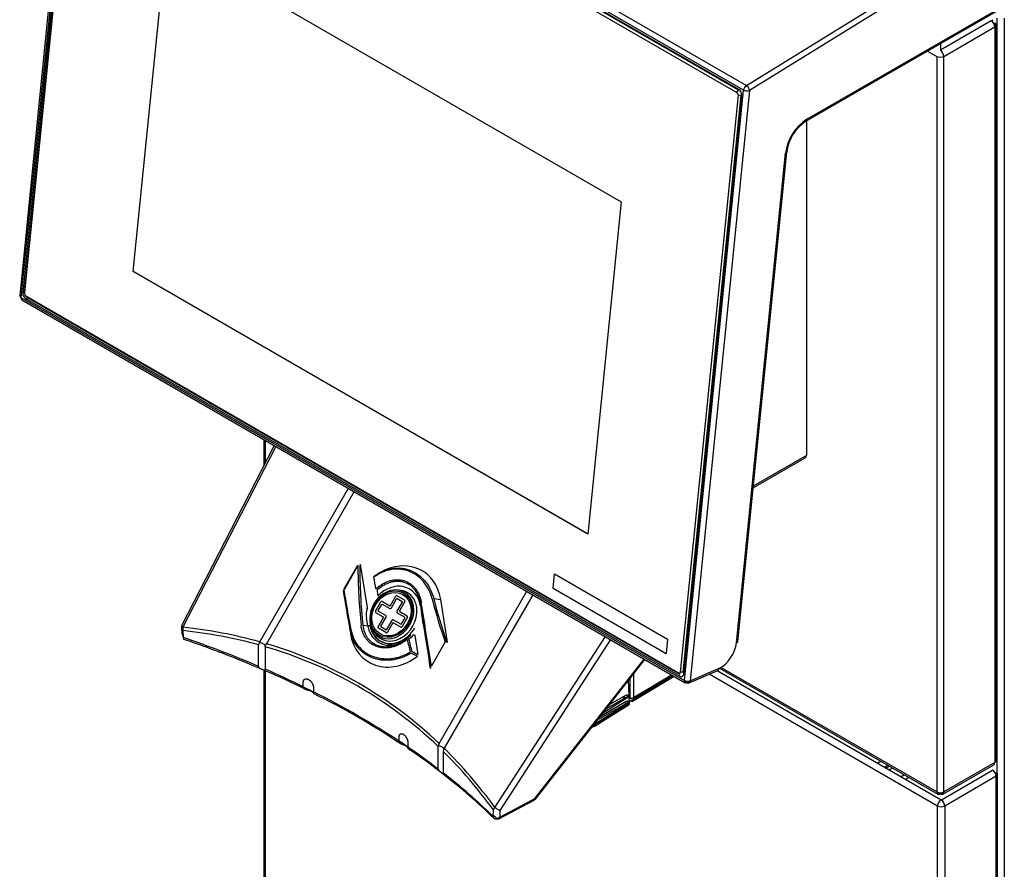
# Model space of a CAD drawing. Header units: millimetres. Extents: x 0 to 287, y 0 to 200.
# Tile 22 of 27: x 207 to 231, y 114 to 134. Entities that reach past the tile are written whole.
import ezdxf

# ---------------------------------------------------------------- set-up
doc = ezdxf.new("R2010")
doc.units = ezdxf.units.MM
doc.layers.add('130.189_BW4C_CTM', color=7, linetype='Continuous')
doc.layers.add('Défaut', color=7, linetype='Continuous')

# ---------------------------------------------------------------- blocks, each defined once
blk = doc.blocks.new('SE3')
at = {"layer": '130.189_BW4C_CTM', "color": 7, "linetype": 'Continuous'}
for p, q in [((224.763, 132.159), (259.281, 153.48)), ((259.355, 153.359), (224.836, 132.038)), ((226.178, 131.307), (259.421, 150.499)), ((226.199, 131.353), (259.441, 150.545)), ((208.898, 141.193), (207.492, 127.16)), ((208.927, 141.152), (207.521, 127.119)), ((224.695, 132.049), (208.927, 141.152)), ((208.995, 141.263), (224.763, 132.159)), ((208.943, 140.994), (207.564, 127.231)), ((208.981, 140.959), (207.607, 127.248)), ((207.607, 127.212), (208.981, 140.923)), ((209.021, 140.945), (224.535, 131.988)), ((224.585, 132.061), (209.028, 141.042)), ((224.574, 132.047), (209.06, 141.004)), ((210.188, 127.733), (210.979, 135.629)), ((210.189, 127.733), (210.98, 135.629)), ((210.979, 135.629), (221.784, 129.391)), ((221.779, 133.661), (221.781, 133.68)), ((230.582, 133.694), (229.375, 132.997)), ((230.582, 133.694), (230.63, 133.721)), ((230.665, 133.549), (230.665, 133.646)), ((230.724, 115.812), (230.724, 133.761)), ((230.893, 133.761), (230.893, 99.174)), ((229.453, 132.849), (230.665, 133.549)), ((230.665, 133.549), (230.665, 116.065)), ((230.7, 116.113), (230.7, 133.597)), ((229.068, 132.975), (229.286, 132.849)), ((229.375, 133.152), (229.375, 132.997)), ((229.375, 132.997), (229.375, 132.991)), ((229.286, 132.849), (229.286, 115.365)), ((229.453, 115.365), (229.453, 132.849)), ((223.29, 118.015), (224.695, 132.049)), ((224.836, 132.038), (223.43, 118.005)), ((224.535, 131.988), (224.574, 132.047)), ((224.784, 132.144), (224.722, 132.118)), ((224.566, 131.925), (223.192, 118.214)), ((223.263, 118.209), (224.636, 131.92)), ((223.273, 118.162), (224.651, 131.924)), ((224.636, 131.92), (224.566, 131.925)), ((226.188, 131.312), (226.188, 125.291)), ((224.528, 118.911), (225.694, 130.545)), ((224.557, 118.942), (225.722, 130.576)), ((221.784, 129.391), (220.993, 121.495)), ((220.993, 121.495), (210.188, 127.733)), ((220.993, 121.496), (210.189, 127.733)), ((207.521, 127.119), (223.29, 118.015)), ((207.564, 127.231), (207.607, 127.249)), ((207.607, 127.228), (207.564, 127.209)), ((207.607, 127.248), (207.607, 127.212)), ((207.631, 127.094), (223.187, 118.113)), ((223.152, 118.191), (207.639, 127.148)), ((207.669, 127.121), (207.639, 127.148)), ((207.64, 127.089), (207.688, 127.11)), ((207.669, 127.121), (223.183, 118.164)), ((207.541, 127.063), (223.31, 117.959)), ((226.188, 126.121), (226.188, 124.488)), ((226.188, 124.488), (226.188, 123.36)), ((213.539, 123.601), (211.331, 119.294)), ((213.575, 123.579), (211.37, 119.277)), ((213.29, 123.744), (213.29, 123.116)), ((213.325, 123.724), (213.325, 123.185)), ((226.188, 123.36), (224.927, 122.632)), ((224.922, 122.589), (226.163, 123.306)), ((213.195, 118.932), (215.302, 122.582)), ((215.441, 122.502), (213.353, 118.886)), ((215.593, 120.772), (215.574, 120.745)), ((215.759, 119.748), (215.593, 120.772)), ((215.52, 120.748), (215.19, 120.176)), ((215.529, 120.743), (215.199, 120.171)), ((215.52, 120.748), (215.529, 120.743)), ((216.06, 120.583), (216.009, 120.553)), ((220.167, 120.197), (220.202, 120.55)), ((220.167, 120.197), (220.202, 120.55)), ((220.202, 120.55), (222.889, 118.999)), ((220.195, 120.479), (220.195, 120.479)), ((215.185, 120.151), (215.184, 120.144)), ((215.184, 120.144), (215.35, 119.127)), ((215.19, 120.176), (215.199, 120.171)), ((216.508, 120.162), (216.453, 120.165)), ((217.457, 116.517), (219.545, 120.133)), ((222.854, 118.646), (220.167, 120.197)), ((222.854, 118.646), (220.167, 120.197)), ((215.949, 119.664), (216.075, 119.88)), ((216.109, 119.826), (216.288, 119.723)), ((216.111, 119.894), (216.289, 119.791)), ((216.301, 119.796), (216.427, 120.014)), ((216.324, 119.737), (216.45, 119.955)), ((216.585, 119.877), (216.458, 119.659)), ((216.462, 119.96), (216.582, 119.89)), ((216.464, 120.028), (216.641, 119.926)), ((216.647, 119.887), (216.521, 119.669)), ((217.015, 119.848), (217.016, 119.79)), ((217.331, 119.959), (217.497, 119.942)), ((217.662, 118.924), (217.497, 119.942)), ((219.684, 120.053), (217.576, 116.402)), ((215.748, 119.725), (215.759, 119.748)), ((216.134, 119.522), (215.956, 119.625)), ((216.012, 119.674), (216.097, 119.821)), ((216.192, 119.558), (216.014, 119.661)), ((216.465, 119.621), (216.643, 119.518)), ((216.523, 119.656), (216.701, 119.553)), ((217.016, 119.79), (217.045, 119.609)), ((223.419, 119.622), (223.405, 119.63)), ((215.766, 119.316), (215.737, 119.498)), ((216.01, 119.291), (216.136, 119.51)), ((216.072, 119.301), (216.198, 119.52)), ((216.333, 119.442), (216.207, 119.223)), ((216.356, 119.383), (216.229, 119.164)), ((216.546, 119.284), (216.368, 119.387)), ((216.548, 119.353), (216.369, 119.456)), ((216.645, 119.505), (216.56, 119.357)), ((216.708, 119.515), (216.582, 119.298)), ((211.346, 119.284), (211.348, 119.287)), ((211.354, 119.121), (211.346, 119.284)), ((211.372, 119.132), (211.354, 119.121)), ((211.369, 119.199), (211.376, 119.036)), ((215.349, 119.207), (215.35, 119.127)), ((215.646, 119.329), (215.766, 119.316)), ((215.892, 119.194), (215.922, 119.147)), ((216.193, 119.151), (216.016, 119.253)), ((216.195, 119.219), (216.074, 119.289)), ((217.084, 119.352), (217.088, 119.321)), ((217.088, 119.321), (217.254, 118.297)), ((213.195, 118.932), (213.186, 118.912)), ((216.873, 119.086), (216.854, 119.096)), ((216.889, 119.08), (216.873, 119.086)), ((216.962, 118.632), (216.889, 119.08)), ((217.276, 118.35), (217.606, 118.922)), ((217.638, 118.932), (217.662, 118.924)), ((218.787, 114.994), (221.411, 119.056)), ((221.531, 118.986), (218.905, 114.92)), ((222.889, 118.999), (222.854, 118.646)), ((213.168, 118.349), (213.168, 118.861)), ((213.326, 118.816), (213.326, 118.837)), ((213.326, 118.816), (213.326, 118.281)), ((223.31, 118.68), (223.324, 118.672)), ((219.738, 115.207), (222.333, 118.523)), ((219.75, 115.192), (222.35, 118.514)), ((213.29, 118.258), (213.29, 110.766)), ((213.325, 118.245), (213.325, 110.717)), ((217.254, 118.297), (217.249, 118.337)), ((223.183, 118.164), (223.152, 118.191)), ((223.263, 118.209), (223.192, 118.214)), ((223.4, 117.954), (224.087, 118.254)), ((223.43, 118.005), (224.118, 118.305)), ((224.071, 118.247), (229.391, 115.176)), ((224.124, 118.306), (229.311, 115.311)), ((229.286, 115.365), (224.159, 118.325)), ((214.229, 117.865), (214.229, 117.968)), ((221.986, 117.457), (221.961, 118.018)), ((221.997, 117.588), (221.998, 118.064)), ((222.007, 117.528), (223.015, 118.13)), ((222.058, 117.523), (223.044, 118.113)), ((223.019, 118.127), (222.079, 117.565)), ((222.082, 118.172), (222.081, 117.609)), ((222.081, 117.609), (222.983, 118.148)), ((223.351, 117.96), (223.29, 117.995)), ((223.429, 117.994), (223.351, 117.96)), ((229.306, 115.029), (223.878, 118.162)), ((214.402, 117.767), (214.434, 117.748)), ((214.473, 117.845), (214.473, 117.744)), ((221.951, 117.491), (221.22, 117.07)), ((221.288, 117.158), (221.868, 117.494)), ((221.3, 117.173), (221.922, 117.531)), ((221.946, 117.607), (221.353, 117.24)), ((221.945, 117.633), (221.428, 117.336)), ((221.508, 117.439), (221.916, 117.673)), ((221.842, 117.631), (221.844, 117.575)), ((221.842, 117.622), (221.869, 117.607)), ((221.868, 117.494), (221.915, 117.47)), ((221.869, 117.64), (221.925, 117.673)), ((221.869, 117.607), (221.869, 117.646)), ((221.934, 117.531), (221.94, 117.527)), ((221.948, 117.654), (221.948, 117.653)), ((221.954, 117.511), (221.954, 117.51)), ((221.956, 117.626), (221.956, 117.627)), ((221.962, 117.483), (221.962, 117.485)), ((221.997, 117.588), (221.98, 117.587)), ((221.983, 117.524), (221.995, 117.524)), ((230.7, 117.678), (230.724, 117.692)), ((230.724, 117.496), (230.7, 117.483)), ((221.15, 116.929), (221.98, 117.443)), ((221.156, 116.944), (221.986, 117.457)), ((221.953, 117.465), (221.182, 116.988)), ((230.724, 117.452), (230.7, 117.438)), ((230.724, 117.37), (230.7, 117.356)), ((221.18, 117.02), (221.182, 116.988)), ((230.724, 117.039), (230.7, 117.025)), ((221.08, 116.892), (221.15, 116.929)), ((221.096, 116.912), (221.156, 116.944)), ((221.182, 116.988), (221.137, 116.964)), ((221.155, 116.974), (221.156, 116.944)), ((230.7, 116.911), (230.724, 116.925)), ((216.509, 116.568), (216.509, 116.669)), ((216.657, 116.465), (216.689, 116.446)), ((216.718, 116.531), (216.718, 116.428)), ((217.443, 116.46), (217.44, 116.44)), ((217.44, 115.906), (217.44, 116.44)), ((217.558, 116.326), (217.558, 115.815)), ((217.565, 116.383), (217.576, 116.402)), ((227.878, 116.049), (227.955, 116.094)), ((228.125, 115.996), (228.047, 115.951)), ((228.163, 115.973), (228.086, 115.929)), ((228.234, 115.932), (228.157, 115.888)), ((229.398, 115.18), (230.614, 115.882)), ((229.429, 115.311), (230.641, 116.011)), ((230.665, 116.065), (229.453, 115.365)), ((228.521, 115.767), (228.443, 115.723)), ((228.542, 115.665), (228.62, 115.71)), ((230.699, 115.735), (229.476, 115.029)), ((230.699, 115.833), (230.699, 115.735)), ((230.699, 102.197), (230.699, 115.735)), ((230.734, 102.246), (230.734, 115.784)), ((218.88, 114.721), (219.718, 115.165)), ((218.901, 114.764), (219.738, 115.207)), ((229.286, 115.365), (229.365, 115.32)), ((229.365, 115.32), (229.365, 115.314)), ((229.375, 115.32), (229.453, 115.365)), ((229.375, 115.314), (229.375, 115.32)), ((229.398, 115.18), (229.398, 115.171)), ((218.747, 114.78), (218.751, 114.936)), ((218.905, 114.92), (218.901, 114.764)), ((229.306, 101.491), (229.306, 115.029)), ((229.476, 115.029), (229.476, 101.491)), ((218.901, 114.764), (218.833, 114.728))]:
    blk.add_line(p, q, dxfattribs=at)
for centre, radius, start, end in [((226.75, 130.443), 1.036, 123.5017, 172.6309), ((216.027, 120.404), 0.145, 144.2536, 151.0165), ((237.665, 122.96), 21.86, 187.3646, 187.7174), ((216.118, 119.592), 0.393, 160.1884, 193.864), ((209.069, 118.29), 8.084, 7.5483, 9.3859), ((202.629, 93.407), 27.044, 68.3448, 71.0866), ((213.252, 118.86), 0.0842, 141.9387, 179.0667), ((215.861, 120.115), 1.382, 306.8801, 311.6144), ((215.922, 120.08), 1.355, 306.8991, 313.4457), ((221.757, 129.558), 11.972, 245.5137, 246.307), ((221.579, 128.912), 11.27, 244.9742, 245.8128), ((200, 87.332), 33.661, 66.6814, 68.0016), ((208.352, 106.221), 13.01, 62.9791, 67.5325), ((206.735, 101.915), 17.583, 56.1287, 63.8794), ((221.88, 117.653), 0.0681, 338.51, 0.1699), ((221.886, 117.51), 0.0681, 327.5096, 0.1699), ((221.988, 117.8), 0.213, 272.328, 295.8493), ((211.045, 107.685), 10.392, 51.1368, 56.8591), ((217.544, 116.466), 0.101, 149.5984, 183.3562), ((217.893, 116.313), 0.335, 167.9884, 177.7776), ((209.226, 104.951), 13.665, 45.7392, 52.3884)]:
    blk.add_arc(centre, radius, start, end, dxfattribs=at)
for centre, major_axis, ratio, start_param, end_param in [((230.582, 133.597), (0.059, -0.102), 0.57735, 0.785398, 2.356194), ((230.582, 133.597), (-0.118, 0), 0.57735, 2.356194, 3.926991), ((222.141, 133.609), (0.09, -0.206), 0.643408, 4.727715, 4.87006), ((222.141, 133.609), (0.09, -0.206), 0.643408, 6.263558, 6.283185), ((222.141, 133.609), (0.09, -0.206), 0.643408, 0, 0.122718), ((229.37, 132.898), (-0.059, 0.102), 0.57735, 3.926991, 5.437827), ((229.37, 132.898), (0.118, 0), 0.57735, 3.926991, 5.497787), ((224.575, 131.968), (-0.0431, 0.0989), 0.643408, 3.996013, 5.566809), ((224.766, 132.079), (-0.05, -0.0866), 0.57735, 3.961897, 5.375614), ((224.766, 132.079), (0.0995, -0.01), 0.502685, 3.98105, 5.551847), ((224.766, 132.079), (-0.0526, 0.0851), 0.556849, 3.910136, 5.480933), ((224.53, 131.945), (-0.02, 0.0458), 0.643408, 3.996013, 5.566809), ((226.199, 130.765), (-0.36, -0.624), 0.57735, 3.926991, 5.375614), ((226.128, 131.394), (-0.05, 0.0866), 0.57735, 3.148539, 3.926991), ((225.623, 130.586), (-0.0995, 0.01), 0.502685, 2.410254, 3.141593), ((207.591, 127.15), (0.0995, -0.01), 0.502685, 3.141593, 3.98105), ((207.591, 127.15), (0.05, 0.0866), 0.57735, 2.234021, 3.141593), ((207.64, 127.187), (0.0431, -0.0989), 0.643408, 3.996013, 5.566809), ((207.643, 127.191), (0.02, -0.0458), 0.643408, 3.996013, 5.566809), ((226.104, 123.409), (-0.06, 0.103), 0.57735, 3.141593, 3.926991), ((216.423, 119.534), (-0.629, -1.089), 0.816497, 2.356194, 4.096909), ((222.433, 121.637), (-1.159, -9.882), 0.688683, 4.883319, 5.028435), ((222.453, 121.654), (-1.212, -9.868), 0.686118, 4.88841, 5.033525), ((216.811, 111.899), (-1.659, 11.96), 0.033576, -0.809458, -0.776559), ((216.187, 110.882), (-1.624, 11.94), 0.033531, -0.803898, -0.686685), ((216.227, 110.887), (-1.659, 11.96), 0.033576, -0.804073, -0.686861), ((216.335, 119.586), (-0.303, -0.525), 0.816497, 3.53024, 5.894538), ((216.385, 119.557), (0.316, 0.548), 0.816497, 0.753169, 2.388424), ((216.391, 119.553), (-0.366, -0.634), 0.816497, 2.356194, 4.415514), ((216.335, 119.586), (-0.303, -0.525), 0.816497, 0, 3.53024), ((216.385, 119.557), (0.316, 0.548), 0.816497, 0, 0.388648), ((216.385, 119.557), (0.316, 0.548), 0.816497, 5.440455, 6.283185), ((216.096, 119.868), (-0.015, -0.026), 0.816497, 3.141593, 4.712389), ((216.104, 119.817), (-0.005, -0.00866), 0.816497, 3.141594, 4.712389), ((216.449, 120.002), (-0.015, -0.026), 0.816497, 3.141593, 4.712389), ((216.457, 119.951), (-0.005, -0.00866), 0.816497, 3.141593, 4.712389), ((216.577, 119.881), (0.005, 0.00866), 0.816497, 4.712389, 6.283187), ((216.626, 119.9), (0.015, 0.026), 0.816497, 4.712389, 6.283185), ((217.568, 113.273), (-1.624, 11.94), 0.033531, -1.137372, -0.992257), ((217.607, 113.279), (-1.659, 11.96), 0.033576, -1.137548, -0.992433), ((223.814, 124.028), (-1.159, -9.882), 0.688683, -1.066392, -0.949179), ((223.833, 124.045), (-1.212, -9.868), 0.686118, -1.061301, -0.944088), ((215.971, 119.651), (-0.015, -0.026), 0.816497, 4.712389, 6.283185), ((216.019, 119.67), (-0.005, -0.00866), 0.816497, 4.712389, 6.283187), ((216.303, 119.749), (-0.015, -0.026), 0.816497, 0, 1.570796), ((216.294, 119.8), (-0.005, -0.00866), 0.816497, 0, 1.570796), ((216.48, 119.647), (0.015, 0.026), 0.816497, 1.570796, 3.141593), ((216.528, 119.665), (0.005, 0.00866), 0.816497, 1.570796, 3.141593), ((216.385, 119.557), (0.316, 0.548), 0.816497, 4.020735, 5.440455), ((216.403, 119.546), (-0.341, -0.59), 0.816497, 5.44302, 6.283185), ((216.129, 119.514), (-0.005, -0.00866), 0.816497, 1.570796, 3.141593), ((216.177, 119.532), (-0.015, -0.026), 0.816497, 1.570796, 3.141593), ((216.354, 119.43), (0.015, 0.026), 0.816497, 0, 1.570796), ((216.363, 119.379), (0.005, 0.00866), 0.816497, 0, 1.570796), ((216.553, 119.361), (0.005, 0.00866), 0.816497, 3.141593, 4.712389), ((216.638, 119.509), (0.005, 0.00866), 0.816497, 4.712389, 6.283185), ((216.686, 119.527), (0.015, 0.026), 0.816497, 4.712389, 6.283185), ((211.42, 119.248), (0.089, -0.0456), 0.035246, 2.185396, 3.756193), ((211.42, 119.248), (-0.0105, -0.0994), 0.542711, 4.475671, 5.291985), ((200.677, 92.076), (14.832, 25.811), 0.575977, 0.14719, 0.250035), ((200.627, 92.105), (14.92, 25.842), 0.57735, 0.147356, 0.251217), ((216.423, 119.534), (0.629, 1.089), 0.816497, 2.356194, 4.257884), ((215.79, 119.337), (0.0494, 0.008), 0.408248, 4.128839, 5.176037), ((216.391, 119.553), (0.366, 0.634), 0.816497, 2.356194, 3.631391), ((216.403, 119.546), (0.344, 0.597), 0.816497, 2.356194, 4.415514), ((216.335, 119.586), (-0.303, -0.525), 0.816497, 5.894538, 6.283185), ((216.385, 119.557), (0.316, 0.548), 0.816497, 2.752945, 4.020735), ((216.031, 119.279), (-0.015, -0.026), 0.816497, 4.712389, 6.283185), ((216.403, 119.546), (-0.341, -0.59), 0.816497, 0, 1.570796), ((216.079, 119.297), (-0.005, -0.00866), 0.816497, 4.712389, 6.283185), ((216.208, 119.177), (0.015, 0.026), 0.816497, 3.141593, 4.712389), ((216.2, 119.228), (0.005, 0.00866), 0.816497, 3.141593, 4.712389), ((216.561, 119.31), (0.015, 0.026), 0.816497, 3.141593, 4.712389), ((211.427, 119.085), (0.0533, -0.0846), 0.601757, 3.947607, 4.695487), ((200.677, 108.603), (21, 0), 0.57735, 0.93377, 1.036205), ((211.427, 119.085), (0.0323, 0.0946), 0.415997, 2.258666, 3.139585), ((213.217, 118.869), (-0.11, 0.029), 0.317837, 3.077079, 5.08694), ((216.391, 119.553), (0.366, 0.634), 0.816497, 3.631391, 3.988139), ((223.23, 123.017), (-1.159, -9.882), 0.688683, -1.071776, -1.038878), ((223.249, 123.034), (-1.212, -9.868), 0.686118, -1.066685, -1.033787), ((216.744, 119.117), (-0.036, 0.0347), 0.168894, 3.070635, 4.117833), ((224.163, 118.752), (-0.26, -0.45), 0.57735, 0.663225, 2.234021), ((224.457, 118.952), (-0.0995, 0.01), 0.502685, 2.410254, 3.141593), ((200.677, 92.076), (-14.832, -25.811), 0.575977, 3.001406, 3.279416), ((200.627, 92.105), (-14.92, -25.842), 0.57735, 3.003619, 3.279567), ((200.677, 108.603), (21, 0), 0.57735, 0.869306, 0.924403), ((223.157, 118.234), (-0.02, 0.0458), 0.643408, 2.425216, 3.996013), ((224.048, 118.345), (-0.0399, 0.0917), 0.643408, 3.141593, 3.996013), ((224.092, 118.793), (0.31, 0.537), 0.57735, 3.985469, 4.011287), ((223.196, 118.206), (-0.0431, 0.0989), 0.643408, 2.425216, 3.996013), ((223.36, 118.046), (0.05, 0.0866), 0.57735, 2.234021, 3.804818), ((223.36, 118.046), (-0.0995, 0.01), 0.502685, 0.839458, 2.410254), ((223.36, 118.046), (-0.0399, 0.0917), 0.643408, 2.425216, 3.996013), ((200.677, 108.521), (21.1, 0), 0.57735, 0.857149, 0.871898), ((200.677, 108.603), (21, 0), 0.57735, 0.716773, 0.854023), ((221.867, 117.519), (0.015, -0.026), 0.557053, -0.969832, -0.734073), ((221.945, 117.621), (-0.0067, -0.0134), 0.596613, 2.319773, 3.873116), ((221.946, 117.62), (-0.0067, -0.0134), 0.596613, 0.76643, 2.319773), ((221.952, 117.478), (-0.0067, -0.0134), 0.596613, 2.319773, 3.873116), ((221.994, 117.535), (0.0181, 0), 0.57735, 4.732629, 5.496479), ((222.007, 117.609), (-0.0513, 0.0858), 0.587265, 2.347382, 3.865818), ((221.952, 117.477), (-0.0067, -0.0134), 0.596613, 0.76643, 2.319773), ((221.965, 117.468), (-0.0158, 0.0255), 0.578229, 3.141593, 3.961742), ((221.135, 116.955), (-0.015, 0.026), 0.577175, 3.124169, 3.979167), ((200.677, 108.521), (21.1, 0), 0.57735, 0.706055, 0.722195), ((200.677, 108.603), (21, 0), 0.57735, 0.646393, 0.70149), ((217.46, 116.419), (-0.11, 0.029), 0.317837, 2.93696, 4.946821), ((200.677, 92.076), (14.832, 25.811), 0.575977, -0.252399, -0.149554), ((200.627, 92.105), (14.92, 25.842), 0.57735, -0.251217, -0.147356), ((230.582, 116.113), (-0.118, 0), 0.57735, 2.356194, 3.141593), ((230.614, 115.784), (-0.06, 0.104), 0.57735, 3.926991, 5.497787), ((230.582, 116.113), (-0.059, 0.102), 0.57735, 3.141593, 3.926991), ((200.677, 108.603), (21, 0), 0.57735, 0.534592, 0.637026), ((230.614, 115.784), (-0.12, 0), 0.57735, 2.356194, 3.926991), ((219.671, 115.253), (-0.0468, 0.0884), 0.551865, 3.141593, 3.904506), ((219.671, 115.253), (-0.0788, 0.0616), 0.092682, 2.640176, 3.758806), ((229.37, 115.413), (0.059, 0.102), 0.57735, 2.356194, 3.867031), ((229.37, 115.413), (-0.118, 0), 0.57735, 0.785398, 2.356194), ((229.391, 115.078), (0.06, 0.104), 0.57735, 0.785398, 2.356194), ((229.37, 115.413), (-0.059, 0.102), 0.57735, 2.416155, 3.926991), ((229.391, 115.078), (0.06, -0.104), 0.57735, 0.785398, 2.272764), ((218.837, 114.966), (-0.0809, -0.0588), 0.542711, 4.949107, 5.765422), ((218.837, 114.966), (-0.084, 0.0543), 0.035246, 0.956196, 2.526993), ((229.391, 115.078), (0.12, 0), 0.57735, 3.926991, 5.497787), ((218.833, 114.81), (0.0698, 0.0716), 0.702576, 2.517222, 4.088019), ((200.677, 108.521), (21.1, 0), 0.57735, 0.534592, 0.542465), ((218.833, 114.81), (-0.0468, 0.0884), 0.551865, 2.376891, 3.904506)]:
    blk.add_ellipse(centre, major_axis=major_axis, ratio=ratio, start_param=start_param, end_param=end_param, dxfattribs=at)
for centre, major_axis in [((216.323, 119.592), (0.288, 0.5)), ((216.328, 119.589), (-0.27, -0.468))]:
    blk.add_ellipse(centre, major_axis=major_axis, ratio=0.816497, dxfattribs=at)
for points, knots in [([(217.295, 119.951), (217.275, 120.03), (217.247, 120.104), (217.195, 120.208), (217.176, 120.241), (217.134, 120.305), (217.111, 120.335), (217.04, 120.419), (216.987, 120.469), (216.87, 120.553), (216.808, 120.586), (216.71, 120.623), (216.677, 120.633), (216.608, 120.649), (216.574, 120.654), (216.469, 120.664), (216.399, 120.662), (216.291, 120.644), (216.255, 120.635), (216.184, 120.614), (216.149, 120.601), (216.079, 120.571), (216.045, 120.554), (215.976, 120.515), (215.942, 120.493), (215.909, 120.469)], [0, 0, 0, 0, 0.125, 0.125, 0.1875, 0.1875, 0.25, 0.25, 0.375, 0.375, 0.5, 0.5, 0.5625, 0.5625, 0.625, 0.625, 0.75, 0.75, 0.8125, 0.8125, 0.875, 0.875, 0.9375, 0.9375, 1, 1, 1, 1]), ([(215.91, 120.488), (215.944, 120.513), (215.978, 120.536), (216.049, 120.576), (216.084, 120.594), (216.156, 120.625), (216.192, 120.638), (216.265, 120.66), (216.302, 120.669), (216.413, 120.688), (216.485, 120.691), (216.593, 120.681), (216.629, 120.675), (216.699, 120.659), (216.733, 120.649), (216.834, 120.611), (216.897, 120.577), (217.017, 120.491), (217.072, 120.44), (217.145, 120.353), (217.168, 120.322), (217.211, 120.256), (217.23, 120.222), (217.283, 120.116), (217.311, 120.04), (217.331, 119.959)], [0, 0, 0, 0, 0.0625, 0.0625, 0.125, 0.125, 0.1875, 0.1875, 0.25, 0.25, 0.375, 0.375, 0.4375, 0.4375, 0.5, 0.5, 0.625, 0.625, 0.75, 0.75, 0.8125, 0.8125, 0.875, 0.875, 1, 1, 1, 1]), ([(215.957, 120.19), (216.006, 120.236), (216.058, 120.274), (216.14, 120.322), (216.168, 120.337), (216.224, 120.362), (216.252, 120.373), (216.309, 120.39), (216.338, 120.396), (216.396, 120.406), (216.425, 120.408), (216.482, 120.409), (216.51, 120.408), (216.565, 120.4), (216.593, 120.395), (216.673, 120.371), (216.723, 120.347), (216.793, 120.299), (216.815, 120.281), (216.857, 120.242), (216.876, 120.221), (216.912, 120.175), (216.929, 120.151), (216.96, 120.099), (216.973, 120.072), (217.009, 119.987), (217.027, 119.927), (217.037, 119.864)], [0, 0, 0, 0, 0.125, 0.125, 0.1875, 0.1875, 0.25, 0.25, 0.3125, 0.3125, 0.375, 0.375, 0.4375, 0.4375, 0.5, 0.5, 0.625, 0.625, 0.6875, 0.6875, 0.75, 0.75, 0.8125, 0.8125, 0.875, 0.875, 1, 1, 1, 1]), ([(217.015, 119.848), (217.005, 119.909), (216.989, 119.967), (216.955, 120.047), (216.942, 120.074), (216.913, 120.123), (216.897, 120.146), (216.862, 120.19), (216.844, 120.21), (216.804, 120.248), (216.782, 120.265), (216.716, 120.311), (216.668, 120.333), (216.591, 120.356), (216.565, 120.362), (216.512, 120.368), (216.485, 120.37), (216.431, 120.369), (216.403, 120.366), (216.348, 120.357), (216.321, 120.35), (216.267, 120.333), (216.24, 120.323), (216.186, 120.299), (216.159, 120.285), (216.082, 120.238), (216.032, 120.201), (215.985, 120.158)], [0, 0, 0, 0, 0.125, 0.125, 0.1875, 0.1875, 0.25, 0.25, 0.3125, 0.3125, 0.375, 0.375, 0.5, 0.5, 0.5625, 0.5625, 0.625, 0.625, 0.6875, 0.6875, 0.75, 0.75, 0.8125, 0.8125, 0.875, 0.875, 1, 1, 1, 1]), ([(216.795, 118.662), (216.758, 118.64), (216.72, 118.619), (216.643, 118.583), (216.604, 118.567), (216.525, 118.54), (216.486, 118.529), (216.406, 118.51), (216.366, 118.504), (216.245, 118.49), (216.167, 118.49), (216.053, 118.504), (216.015, 118.511), (215.942, 118.529), (215.906, 118.54), (215.803, 118.579), (215.739, 118.613), (215.622, 118.698), (215.57, 118.748), (215.503, 118.831), (215.482, 118.861), (215.444, 118.924), (215.427, 118.956), (215.383, 119.057), (215.362, 119.13), (215.349, 119.207)], [0, 0, 0, 0, 0.0625, 0.0625, 0.125, 0.125, 0.1875, 0.1875, 0.25, 0.25, 0.375, 0.375, 0.4375, 0.4375, 0.5, 0.5, 0.625, 0.625, 0.75, 0.75, 0.8125, 0.8125, 0.875, 0.875, 1, 1, 1, 1]), ([(215.365, 119.225), (215.378, 119.15), (215.399, 119.08), (215.442, 118.982), (215.459, 118.951), (215.496, 118.89), (215.516, 118.861), (215.582, 118.78), (215.632, 118.732), (215.747, 118.649), (215.809, 118.616), (215.909, 118.577), (215.944, 118.566), (216.016, 118.549), (216.052, 118.542), (216.164, 118.528), (216.24, 118.528), (216.357, 118.54), (216.396, 118.547), (216.474, 118.564), (216.513, 118.575), (216.589, 118.601), (216.627, 118.616), (216.703, 118.651), (216.74, 118.671), (216.776, 118.693)], [0, 0, 0, 0, 0.125, 0.125, 0.1875, 0.1875, 0.25, 0.25, 0.375, 0.375, 0.5, 0.5, 0.5625, 0.5625, 0.625, 0.625, 0.75, 0.75, 0.8125, 0.8125, 0.875, 0.875, 0.9375, 0.9375, 1, 1, 1, 1]), ([(216.699, 118.989), (216.647, 118.945), (216.592, 118.908), (216.505, 118.863), (216.475, 118.85), (216.415, 118.827), (216.385, 118.818), (216.324, 118.802), (216.293, 118.797), (216.232, 118.789), (216.202, 118.788), (216.142, 118.788), (216.113, 118.791), (216.055, 118.799), (216.027, 118.806), (215.944, 118.831), (215.894, 118.855), (215.825, 118.902), (215.803, 118.92), (215.763, 118.959), (215.744, 118.979), (215.71, 119.023), (215.695, 119.047), (215.667, 119.097), (215.655, 119.123), (215.624, 119.205), (215.61, 119.263), (215.604, 119.324)], [0, 0, 0, 0, 0.125, 0.125, 0.1875, 0.1875, 0.25, 0.25, 0.3125, 0.3125, 0.375, 0.375, 0.4375, 0.4375, 0.5, 0.5, 0.625, 0.625, 0.6875, 0.6875, 0.75, 0.75, 0.8125, 0.8125, 0.875, 0.875, 1, 1, 1, 1]), ([(215.646, 119.329), (215.652, 119.27), (215.664, 119.214), (215.693, 119.136), (215.705, 119.111), (215.731, 119.063), (215.746, 119.041), (215.778, 118.998), (215.796, 118.979), (215.834, 118.942), (215.855, 118.925), (215.921, 118.88), (215.969, 118.857), (216.048, 118.833), (216.075, 118.827), (216.13, 118.819), (216.158, 118.816), (216.215, 118.816), (216.245, 118.818), (216.303, 118.825), (216.332, 118.831), (216.39, 118.845), (216.419, 118.854), (216.476, 118.876), (216.505, 118.889), (216.588, 118.933), (216.641, 118.968), (216.691, 119.01)], [0, 0, 0, 0, 0.125, 0.125, 0.1875, 0.1875, 0.25, 0.25, 0.3125, 0.3125, 0.375, 0.375, 0.5, 0.5, 0.5625, 0.5625, 0.625, 0.625, 0.6875, 0.6875, 0.75, 0.75, 0.8125, 0.8125, 0.875, 0.875, 1, 1, 1, 1]), ([(213.168, 118.349), (213.168, 118.344), (213.169, 118.339), (213.17, 118.334), (213.172, 118.327), (213.175, 118.321), (213.179, 118.316), (213.183, 118.311), (213.189, 118.306), (213.196, 118.302), (213.203, 118.297), (213.212, 118.293), (213.222, 118.29), (213.232, 118.286), (213.243, 118.283), (213.253, 118.28), (213.264, 118.276), (213.274, 118.272), (213.283, 118.269), (213.291, 118.265), (213.299, 118.261), (213.305, 118.258), (213.31, 118.254), (213.315, 118.251), (213.318, 118.249), (213.322, 118.247), (213.324, 118.245), (213.325, 118.245)], [0, 0, 0, 0, 0.0565641, 0.0565641, 0.0565641, 0.1347829, 0.1347829, 0.1347829, 0.2135202, 0.2135202, 0.2135202, 0.3029026, 0.3029026, 0.3029026, 0.4012138, 0.4012138, 0.4012138, 0.4993136, 0.4993136, 0.4993136, 0.5898552, 0.5898552, 0.5898552, 0.6706131, 0.6706131, 0.6706131, 0.7432528, 0.7432528, 0.7432528, 0.7432528]), ([(213.327, 118.248), (213.327, 118.248), (213.327, 118.248), (213.327, 118.248), (213.327, 118.251), (213.327, 118.255), (213.326, 118.261), (213.326, 118.266), (213.326, 118.274), (213.326, 118.281)], [0.8270384, 0.8270384, 0.8270384, 0.8270384, 0.8298612, 0.8298612, 0.8298612, 0.9150467, 0.9150467, 0.9150467, 1, 1, 1, 1]), ([(214.229, 117.968), (214.229, 117.973), (214.23, 117.977), (214.23, 117.983), (214.231, 117.985), (214.231, 117.989), (214.231, 117.991), (214.233, 117.997), (214.235, 118.004), (214.238, 118.012), (214.24, 118.016), (214.24, 118.017), (214.241, 118.018), (214.242, 118.02), (214.243, 118.022), (214.246, 118.026), (214.25, 118.031), (214.255, 118.036), (214.259, 118.039), (214.261, 118.04), (214.263, 118.042), (214.264, 118.042), (214.264, 118.043), (214.265, 118.043), (214.265, 118.043), (214.268, 118.045), (214.274, 118.048), (214.284, 118.051), (214.291, 118.052), (214.295, 118.052), (214.296, 118.052), (214.297, 118.052), (214.298, 118.052), (214.301, 118.052), (214.304, 118.052), (214.309, 118.052), (214.317, 118.051), (214.324, 118.049), (214.33, 118.047), (214.332, 118.047), (214.335, 118.046), (214.336, 118.045), (214.338, 118.044), (214.339, 118.044), (214.344, 118.042), (214.352, 118.038), (214.364, 118.032), (214.372, 118.026), (214.377, 118.023), (214.377, 118.023), (214.378, 118.022), (214.379, 118.021), (214.383, 118.018), (214.386, 118.016), (214.391, 118.011), (214.399, 118.005), (214.406, 117.997), (214.411, 117.991), (214.413, 117.99), (214.415, 117.987), (214.415, 117.987), (214.416, 117.986), (214.418, 117.984), (214.419, 117.983), (214.423, 117.977), (214.429, 117.969), (214.438, 117.956), (214.443, 117.947), (214.446, 117.941), (214.447, 117.94), (214.448, 117.938), (214.45, 117.934), (214.452, 117.931), (214.455, 117.924), (214.459, 117.914), (214.462, 117.905), (214.465, 117.898), (214.465, 117.895), (214.466, 117.892), (214.467, 117.891), (214.467, 117.888), (214.468, 117.887), (214.469, 117.881), (214.471, 117.872), (214.473, 117.858), (214.473, 117.849), (214.473, 117.845)], [0, 0, 0, 0, 0.03125, 0.03125, 0.046875, 0.046875, 0.0625, 0.0625, 0.09375, 0.125, 0.132813, 0.132813, 0.140625, 0.140625, 0.15625, 0.15625, 0.1875, 0.21875, 0.21875, 0.234375, 0.242188, 0.242188, 0.246094, 0.246094, 0.25, 0.25, 0.28125, 0.3125, 0.34375, 0.347656, 0.347656, 0.351563, 0.351563, 0.359375, 0.375, 0.375, 0.40625, 0.4375, 0.4375, 0.453125, 0.453125, 0.460938, 0.460938, 0.46875, 0.46875, 0.5, 0.53125, 0.5625, 0.5625, 0.566406, 0.566406, 0.570313, 0.578125, 0.59375, 0.59375, 0.625, 0.65625, 0.65625, 0.671875, 0.671875, 0.675781, 0.675781, 0.679688, 0.6875, 0.6875, 0.71875, 0.75, 0.78125, 0.78125, 0.789063, 0.789063, 0.796875, 0.8125, 0.8125, 0.84375, 0.875, 0.875, 0.890625, 0.890625, 0.898437, 0.898437, 0.90625, 0.90625, 0.9375, 0.96875, 1, 1, 1, 1]), ([(214.229, 117.865), (214.229, 117.848), (214.235, 117.834), (214.253, 117.818), (214.26, 117.814), (214.276, 117.807), (214.285, 117.804), (214.304, 117.798), (214.314, 117.796), (214.334, 117.791), (214.343, 117.789), (214.361, 117.784), (214.37, 117.781), (214.387, 117.774), (214.394, 117.771), (214.402, 117.767)], [0, 0, 0, 0, 0.25, 0.25, 0.375, 0.375, 0.5, 0.5, 0.625, 0.625, 0.75, 0.75, 0.875, 0.875, 1, 1, 1, 1]), ([(214.475, 117.713), (214.477, 117.711), (214.478, 117.709), (214.479, 117.706), (214.479, 117.705), (214.479, 117.706), (214.478, 117.708), (214.475, 117.718), (214.473, 117.729), (214.473, 117.744)], [0.395299, 0.395299, 0.395299, 0.395299, 0.5, 0.5, 0.625, 0.625, 0.75, 0.75, 1, 1, 1, 1]), ([(216.509, 116.669), (216.509, 116.674), (216.51, 116.682), (216.511, 116.694), (216.513, 116.701), (216.514, 116.705), (216.514, 116.706), (216.515, 116.708), (216.515, 116.709), (216.516, 116.711), (216.517, 116.713), (216.519, 116.718), (216.522, 116.723), (216.525, 116.728), (216.528, 116.732), (216.529, 116.734), (216.531, 116.735), (216.532, 116.736), (216.533, 116.737), (216.535, 116.739), (216.54, 116.742), (216.548, 116.746), (216.553, 116.748), (216.557, 116.748), (216.558, 116.748), (216.559, 116.749), (216.559, 116.749), (216.56, 116.749), (216.562, 116.749), (216.563, 116.749), (216.568, 116.749), (216.574, 116.749), (216.58, 116.748), (216.585, 116.746), (216.588, 116.745), (216.591, 116.744), (216.592, 116.744), (216.593, 116.744), (216.593, 116.743), (216.597, 116.742), (216.604, 116.739), (216.614, 116.733), (216.621, 116.728), (216.625, 116.724), (216.626, 116.724), (216.628, 116.722), (216.628, 116.722), (216.631, 116.72), (216.633, 116.718), (216.638, 116.713), (216.644, 116.707), (216.651, 116.7), (216.656, 116.694), (216.658, 116.691), (216.66, 116.688), (216.661, 116.687), (216.662, 116.686), (216.663, 116.685), (216.666, 116.681), (216.672, 116.672), (216.68, 116.659), (216.685, 116.65), (216.688, 116.644), (216.689, 116.644), (216.689, 116.643), (216.689, 116.642), (216.69, 116.64), (216.692, 116.637), (216.694, 116.633), (216.697, 116.626), (216.701, 116.616), (216.705, 116.607), (216.707, 116.599), (216.708, 116.597), (216.709, 116.593), (216.709, 116.592), (216.71, 116.589), (216.712, 116.583), (216.714, 116.572), (216.716, 116.563), (216.717, 116.556), (216.717, 116.554), (216.718, 116.549), (216.718, 116.547), (216.718, 116.54), (216.718, 116.536), (216.718, 116.531)], [0, 0, 0, 0, 0.03125, 0.0625, 0.09375, 0.09375, 0.101563, 0.101563, 0.109375, 0.109375, 0.125, 0.125, 0.15625, 0.1875, 0.1875, 0.203125, 0.210937, 0.210937, 0.21875, 0.21875, 0.25, 0.28125, 0.3125, 0.3125, 0.320312, 0.324219, 0.324219, 0.328125, 0.328125, 0.34375, 0.34375, 0.375, 0.40625, 0.40625, 0.421875, 0.429687, 0.433594, 0.433594, 0.4375, 0.4375, 0.46875, 0.5, 0.53125, 0.53125, 0.539062, 0.539062, 0.546875, 0.546875, 0.5625, 0.5625, 0.59375, 0.625, 0.625, 0.640625, 0.648437, 0.648437, 0.652344, 0.652344, 0.65625, 0.6875, 0.71875, 0.75, 0.75, 0.753906, 0.753906, 0.757812, 0.757812, 0.765625, 0.78125, 0.78125, 0.8125, 0.84375, 0.84375, 0.859375, 0.859375, 0.867187, 0.867187, 0.875, 0.90625, 0.9375, 0.9375, 0.953125, 0.953125, 0.96875, 0.96875, 1, 1, 1, 1]), ([(216.509, 116.568), (216.509, 116.554), (216.514, 116.54), (216.529, 116.524), (216.535, 116.519), (216.549, 116.51), (216.556, 116.507), (216.572, 116.5), (216.581, 116.497), (216.597, 116.491), (216.606, 116.488), (216.63, 116.479), (216.644, 116.472), (216.657, 116.465)], [0, 0, 0, 0, 0.25, 0.25, 0.375, 0.375, 0.5, 0.5, 0.625, 0.625, 0.75, 0.75, 1, 1, 1, 1]), ([(216.689, 116.446), (216.697, 116.442), (216.703, 116.437), (216.712, 116.429), (216.716, 116.426), (216.719, 116.422)], [0, 0, 0, 0, 0.125, 0.125, 0.2122135, 0.2122135, 0.2122135, 0.2122135]), ([(216.729, 116.389), (216.728, 116.39), (216.727, 116.391), (216.722, 116.398), (216.718, 116.411), (216.718, 116.428)], [0.6982281, 0.6982281, 0.6982281, 0.6982281, 0.75, 0.75, 1, 1, 1, 1]), ([(217.44, 115.906), (217.44, 115.898), (217.442, 115.89), (217.445, 115.883), (217.448, 115.875), (217.453, 115.869), (217.459, 115.862), (217.465, 115.856), (217.472, 115.851), (217.48, 115.846), (217.487, 115.841), (217.495, 115.837), (217.503, 115.833), (217.511, 115.829), (217.519, 115.825), (217.526, 115.82), (217.535, 115.816), (217.542, 115.811), (217.548, 115.806), (217.553, 115.802), (217.558, 115.798), (217.561, 115.794)], [0, 0, 0, 0, 0.0849533, 0.0849533, 0.0849533, 0.1701388, 0.1701388, 0.1701388, 0.2521281, 0.2521281, 0.2521281, 0.3293869, 0.3293869, 0.3293869, 0.4101448, 0.4101448, 0.4101448, 0.5006864, 0.5006864, 0.5006864, 0.5794467, 0.5794467, 0.5794467, 0.5794467]), ([(217.567, 115.778), (217.566, 115.779), (217.564, 115.781), (217.563, 115.785), (217.561, 115.789), (217.56, 115.794), (217.559, 115.8), (217.559, 115.804), (217.558, 115.809), (217.558, 115.815)], [0.7933749, 0.7933749, 0.7933749, 0.7933749, 0.8652171, 0.8652171, 0.8652171, 0.9434359, 0.9434359, 0.9434359, 1, 1, 1, 1])]:
    blk.add_open_spline(points, degree=3, knots=knots, dxfattribs=at)
for points in [[(213.326, 118.837), (213.334, 118.851), (213.343, 118.869), (213.353, 118.886)], [(214.434, 117.748), (214.446, 117.742), (214.456, 117.734), (214.463, 117.727)], [(221.916, 117.673), (221.933, 117.683), (221.947, 117.674), (221.948, 117.654)], [(221.922, 117.531), (221.939, 117.54), (221.954, 117.532), (221.954, 117.511)]]:
    blk.add_open_spline(points, degree=3, dxfattribs=at)

msp = doc.modelspace()

# ---------------------------------------------------------------- block references
at = {"layer": 'Défaut'}
msp.add_blockref('SE3', (0, 0), dxfattribs=at)

doc.saveas('drawing.dxf')
